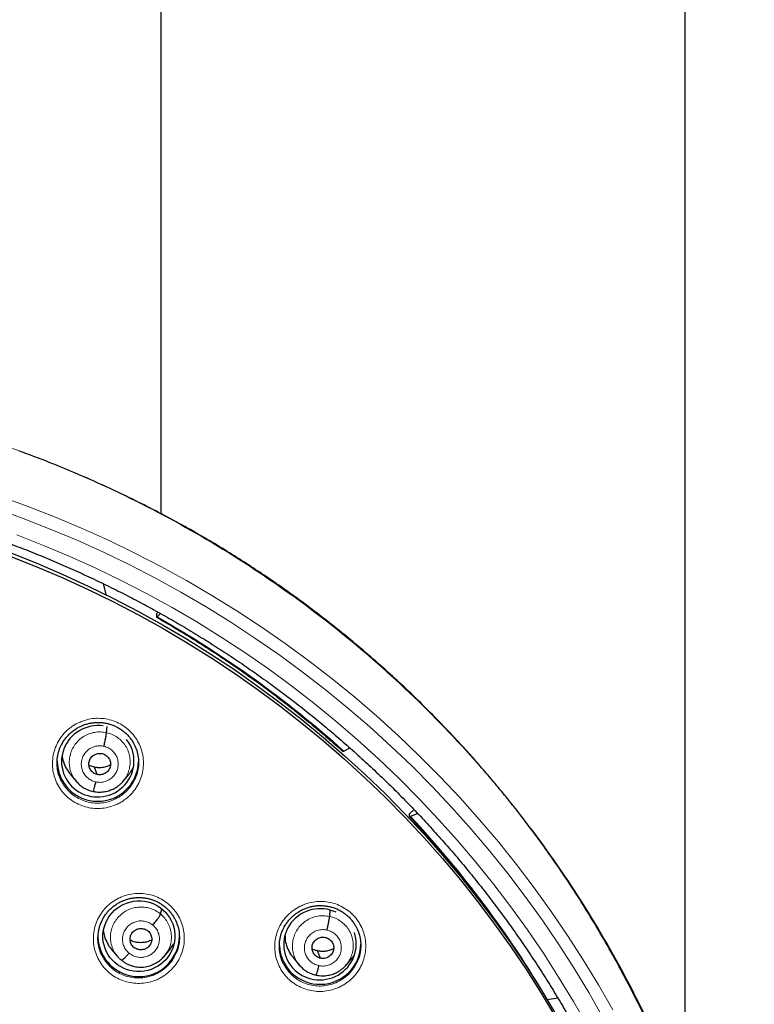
# Model space of a CAD drawing. Header units: millimetres. Extents: x 8 to 2427, y 12 to 2587.
# Tile 131 of 154: x 1112 to 1143, y 1866 to 1907. Entities that reach past the tile are written whole.
import ezdxf

# ---------------------------------------------------------------- set-up
doc = ezdxf.new("R2010")
doc.units = ezdxf.units.MM

msp = doc.modelspace()

# ---------------------------------------------------------------- linework, layer by layer
at = {"color": 7, "linetype": 'Continuous', "lineweight": 30}
for p, q in [((1117.824, 2422.2), (1117.824, 1886.21)), ((1139.724, 1861.229), (1139.724, 2422.2)), ((1115.416, 1883.285), (1115.528, 1882.827)), ((1117.638, 1881.999), (1117.697, 1882.1)), ((1117.673, 1881.895), (1117.81, 1882.036)), ((1117.638, 1881.999), (1117.641, 1881.886)), ((1115.56, 1877.055), (1115.582, 1877.308)), ((1125.475, 1876.283), (1125.719, 1876.423)), ((1115.171, 1875.306), (1115.054, 1875.613)), ((1114.045, 1875.319), (1114.29, 1875.026)), ((1116.257, 1875.043), (1116.249, 1875.034)), ((1116.253, 1875.03), (1116.497, 1875.324)), ((1128.4, 1873.842), (1128.207, 1873.668)), ((1128.211, 1873.553), (1128.207, 1873.668)), ((1128.553, 1873.681), (1128.259, 1873.55)), ((1117.813, 1869.481), (1117.869, 1869.683)), ((1124.879, 1869.377), (1124.903, 1869.645)), ((1117.977, 1867.725), (1118.223, 1868.022)), ((1118.221, 1868.023), (1118.368, 1868.233)), ((1115.767, 1868.001), (1116.012, 1867.708)), ((1123.363, 1867.643), (1123.608, 1867.349)), ((1124.491, 1867.629), (1124.373, 1867.937)), ((1125.574, 1867.357), (1125.818, 1867.653)), ((1125.577, 1867.37), (1125.57, 1867.361)), ((1134.406, 1865.969), (1133.975, 1865.892))]:
    msp.add_line(p, q, dxfattribs=at)
at = {"color": 252, "linetype": 'Continuous', "lineweight": 0, "flags": 128}
for points in [[(1111.09, 1886.944), (1112.244, 1886.526), (1113.387, 1886.079), (1114.517, 1885.602), (1115.634, 1885.096), (1116.737, 1884.562), (1117.826, 1884), (1118.899, 1883.41), (1119.957, 1882.793), (1120.997, 1882.148), (1122.02, 1881.477), (1123.024, 1880.78), (1124.01, 1880.058), (1124.976, 1879.31), (1125.922, 1878.538), (1126.847, 1877.742), (1127.75, 1876.922), (1128.631, 1876.08), (1129.49, 1875.215), (1130.325, 1874.328), (1131.136, 1873.42), (1131.923, 1872.492), (1132.684, 1871.543), (1133.42, 1870.576), (1134.13, 1869.589), (1134.814, 1868.585), (1135.47, 1867.564), (1136.099, 1866.526), (1136.7, 1865.473)], [(1136.292, 1865.162), (1135.697, 1866.205), (1135.074, 1867.233), (1134.424, 1868.244), (1133.748, 1869.238), (1133.045, 1870.214), (1132.316, 1871.172), (1131.562, 1872.111), (1130.783, 1873.031), (1129.98, 1873.929), (1129.153, 1874.807), (1128.303, 1875.664), (1127.431, 1876.498), (1126.536, 1877.31), (1125.621, 1878.098), (1124.684, 1878.863), (1123.728, 1879.603), (1122.752, 1880.318), (1121.757, 1881.008), (1120.744, 1881.673), (1119.714, 1882.311), (1118.667, 1882.922), (1117.605, 1883.506), (1116.527, 1884.063), (1115.434, 1884.592), (1114.328, 1885.092), (1113.209, 1885.564), (1112.078, 1886.007), (1110.935, 1886.421)], [(1111.812, 1885.318), (1112.925, 1884.882), (1114.027, 1884.418), (1115.115, 1883.925), (1116.19, 1883.405), (1117.251, 1882.857), (1118.297, 1882.282), (1119.327, 1881.68), (1120.341, 1881.052), (1121.337, 1880.399), (1122.316, 1879.72), (1123.276, 1879.016), (1124.218, 1878.287), (1125.139, 1877.535), (1126.04, 1876.759), (1126.921, 1875.96), (1127.779, 1875.139), (1128.616, 1874.297), (1129.429, 1873.433), (1130.219, 1872.548), (1130.986, 1871.643), (1131.728, 1870.719), (1132.445, 1869.777), (1133.137, 1868.816), (1133.803, 1867.837), (1134.442, 1866.842), (1135.055, 1865.831), (1135.641, 1864.805)]]:
    msp.add_lwpolyline(points, dxfattribs=at)
at = {"color": 7, "linetype": 'Continuous', "lineweight": 30, "flags": 128}
for points in [[(1111.556, 1884.565), (1112.648, 1884.132), (1113.729, 1883.671), (1114.796, 1883.182), (1115.851, 1882.666), (1116.891, 1882.123), (1117.916, 1881.553), (1118.926, 1880.958), (1119.919, 1880.337), (1120.896, 1879.69), (1121.855, 1879.018), (1122.796, 1878.322), (1123.718, 1877.602), (1124.62, 1876.859), (1125.503, 1876.093), (1126.364, 1875.304), (1127.205, 1874.494), (1128.023, 1873.662), (1128.819, 1872.809), (1129.592, 1871.936), (1130.341, 1871.044), (1131.066, 1870.133), (1131.767, 1869.203), (1132.443, 1868.256), (1133.093, 1867.292), (1133.717, 1866.311), (1134.315, 1865.314)], [(1111.556, 1884.422), (1112.648, 1883.989), (1113.729, 1883.527), (1114.796, 1883.039), (1115.851, 1882.523), (1116.891, 1881.98), (1117.916, 1881.41), (1118.926, 1880.815), (1119.919, 1880.193), (1120.896, 1879.547), (1121.855, 1878.875), (1122.796, 1878.179), (1123.718, 1877.459), (1124.62, 1876.716), (1125.503, 1875.95), (1126.364, 1875.161), (1127.205, 1874.351), (1128.023, 1873.519), (1128.819, 1872.666), (1129.592, 1871.793), (1130.341, 1870.901), (1131.066, 1869.99), (1131.767, 1869.06), (1132.443, 1868.113), (1133.093, 1867.148), (1133.717, 1866.168), (1134.315, 1865.171)], [(1117.641, 1881.886), (1117.641, 1881.881), (1117.643, 1881.877), (1117.646, 1881.876), (1117.649, 1881.876), (1117.654, 1881.878), (1117.659, 1881.882), (1117.666, 1881.888), (1117.673, 1881.895)], [(1125.475, 1876.283), (1125.465, 1876.278), (1125.456, 1876.274), (1125.448, 1876.271), (1125.442, 1876.271), (1125.437, 1876.271), (1125.434, 1876.273)], [(1128.211, 1873.553), (1128.211, 1873.548), (1128.214, 1873.544), (1128.218, 1873.542), (1128.223, 1873.541), (1128.23, 1873.541), (1128.238, 1873.543), (1128.248, 1873.546), (1128.259, 1873.55)]]:
    msp.add_lwpolyline(points, dxfattribs=at)
at = {"color": 252, "linetype": 'Continuous', "lineweight": 0}
for centre, radius, start, end in [((1095.736, 1843.169), 44.507, 48.0739, 60.4696), ((1096.251, 1843.694), 43.771, 30.4741, 43.0085), ((1095.245, 1842.664), 25.455, 359.5944, 180.1892)]:
    msp.add_arc(centre, radius, start, end, dxfattribs=at)
at = {"color": 7, "linetype": 'Continuous', "lineweight": 30}
for centre, radius, start, end in [((1115.193, 1875.889), 1.7, 180.8422, 358.0741), ((1116.899, 1868.566), 1.7, 181.4354, 359.1594), ((1124.474, 1868.243), 1.701, 183.0729, 359.1448)]:
    msp.add_arc(centre, radius, start, end, dxfattribs=at)
for centre, major_axis, ratio, start_param, end_param in [((1115.191, 1875.861), (1.481, 0.318), 0.983725, 1.209595, 3.959753), ((1115.191, 1875.861), (1.481, 0.318), 0.983725, 3.959753, 6.722847), ((1124.473, 1868.216), (1.492, 0.278), 0.979208, 0.929574, 3.673219), ((1124.473, 1868.216), (1.492, 0.278), 0.979208, 3.673219, 6.431285)]:
    msp.add_ellipse(centre, major_axis=major_axis, ratio=ratio, start_param=start_param, end_param=end_param, dxfattribs=at)
msp.add_ellipse((1116.909, 1868.552), major_axis=(1.487, 0.228), ratio=0.981752, dxfattribs=at)
at = {"color": 252, "linetype": 'Continuous', "lineweight": 0}
for points, knots in [([(1095.404, 1891.756), (1096.796, 1891.721), (1099.58, 1891.651), (1103.722, 1891.088), (1107.8, 1890.193), (1111.781, 1888.94), (1115.633, 1887.349), (1119.327, 1885.43), (1122.833, 1883.198), (1126.125, 1880.67), (1129.177, 1877.866), (1131.964, 1874.808), (1134.464, 1871.521), (1136.659, 1868.03), (1138.531, 1864.361), (1140.065, 1860.545), (1141.249, 1856.61), (1142.077, 1852.588), (1142.527, 1848.511), (1142.644, 1844.804), (1142.448, 1842.476), (1142.367, 1841.509)], [0, 0, 0, 0, 0.053449, 0.106897, 0.160346, 0.213794, 0.267243, 0.320692, 0.37414, 0.427589, 0.481038, 0.534486, 0.587935, 0.641383, 0.694832, 0.748281, 0.801729, 0.855178, 0.908626, 0.962075, 1, 1, 1, 1]), ([(1116.19, 1874.171), (1116.264, 1874.22), (1116.426, 1874.328), (1116.641, 1874.541), (1116.832, 1874.8), (1116.974, 1875.087), (1117.068, 1875.393), (1117.107, 1875.711), (1117.093, 1876.03), (1117.023, 1876.341), (1116.903, 1876.637), (1116.734, 1876.907), (1116.521, 1877.146), (1116.271, 1877.345), (1115.991, 1877.5), (1115.689, 1877.605), (1115.373, 1877.659), (1115.052, 1877.659), (1114.774, 1877.613), (1114.545, 1877.541), (1114.325, 1877.447), (1114.083, 1877.302), (1113.838, 1877.093), (1113.633, 1876.846), (1113.471, 1876.569), (1113.359, 1876.268), (1113.299, 1875.954), (1113.294, 1875.634), (1113.342, 1875.319), (1113.444, 1875.016), (1113.595, 1874.735), (1113.792, 1874.484), (1114.028, 1874.269), (1114.298, 1874.098), (1114.593, 1873.973), (1114.905, 1873.9), (1115.226, 1873.879), (1115.545, 1873.913), (1115.812, 1873.987), (1116.027, 1874.077), (1116.136, 1874.139), (1116.19, 1874.171)], [0, 0, 0, 0, 0.022154, 0.049035, 0.075916, 0.102827, 0.129738, 0.156651, 0.183564, 0.210449, 0.237334, 0.264173, 0.291012, 0.317809, 0.344606, 0.371381, 0.398156, 0.424941, 0.451726, 0.468412, 0.485099, 0.512, 0.538901, 0.565801, 0.592701, 0.619616, 0.646531, 0.673438, 0.700345, 0.727217, 0.754088, 0.780913, 0.807738, 0.834525, 0.861312, 0.888086, 0.914861, 0.941655, 0.968449, 0.984224, 1, 1, 1, 1]), ([(1114.299, 1875.022), (1114.262, 1875.066), (1114.172, 1875.173), (1114.076, 1875.376), (1114.01, 1875.614), (1113.995, 1875.862), (1114.028, 1876.108), (1114.107, 1876.343), (1114.231, 1876.56), (1114.395, 1876.747), (1114.594, 1876.9), (1114.819, 1877.011), (1115.061, 1877.076), (1115.313, 1877.098), (1115.477, 1877.069), (1115.56, 1877.055)], [0, 0, 0, 0, 0.0548722, 0.1336489, 0.2123586, 0.2910256, 0.3697971, 0.4485703, 0.5272409, 0.6059519, 0.6847288, 0.763516, 0.8423306, 0.9211108, 1, 1, 1, 1]), ([(1115.56, 1877.055), (1115.64, 1877.033), (1115.801, 1876.988), (1116.017, 1876.861), (1116.206, 1876.699), (1116.36, 1876.503), (1116.471, 1876.281), (1116.536, 1876.042), (1116.551, 1875.795), (1116.518, 1875.549), (1116.437, 1875.315), (1116.348, 1875.143), (1116.275, 1875.062), (1116.257, 1875.043)], [0, 0, 0, 0, 0.097085, 0.194038, 0.291033, 0.387993, 0.484941, 0.581806, 0.678618, 0.775559, 0.872503, 0.96932, 1, 1, 1, 1]), ([(1115.099, 1875), (1115.035, 1875.019), (1114.906, 1875.059), (1114.741, 1875.178), (1114.611, 1875.332), (1114.526, 1875.516), (1114.493, 1875.714), (1114.512, 1875.915), (1114.584, 1876.103), (1114.702, 1876.268), (1114.859, 1876.397), (1115.045, 1876.48), (1115.246, 1876.517), (1115.38, 1876.497), (1115.447, 1876.488)], [0, 0, 0, 0, 0.083336, 0.16667, 0.250004, 0.333339, 0.41667, 0.500002, 0.583336, 0.666665, 0.750002, 0.833337, 0.916667, 1, 1, 1, 1]), ([(1115.447, 1876.488), (1115.511, 1876.468), (1115.64, 1876.429), (1115.806, 1876.309), (1115.935, 1876.155), (1116.02, 1875.972), (1116.053, 1875.773), (1116.034, 1875.573), (1115.962, 1875.384), (1115.844, 1875.22), (1115.687, 1875.091), (1115.502, 1875.007), (1115.3, 1874.97), (1115.166, 1874.99), (1115.099, 1875)], [0, 0, 0, 0, 0.083335, 0.16667, 0.250005, 0.333341, 0.416668, 0.500001, 0.583332, 0.666663, 0.749997, 0.833331, 0.916664, 1, 1, 1, 1]), ([(1116.08, 1874.367), (1115.981, 1874.313), (1115.797, 1874.214), (1115.502, 1874.136), (1115.217, 1874.105), (1114.93, 1874.124), (1114.651, 1874.189), (1114.387, 1874.301), (1114.146, 1874.454), (1113.936, 1874.647), (1113.774, 1874.845), (1113.702, 1874.988), (1113.673, 1875.046)], [0, 0, 0, 0, 0.119306, 0.220743, 0.322179, 0.423514, 0.524848, 0.62623, 0.727613, 0.829142, 0.930671, 1, 1, 1, 1]), ([(1116.722, 1875.086), (1116.698, 1875.035), (1116.634, 1874.897), (1116.482, 1874.7), (1116.291, 1874.508), (1116.145, 1874.41), (1116.08, 1874.367)], [0, 0, 0, 0, 0.173806, 0.466357, 0.758908, 1, 1, 1, 1]), ([(1117.906, 1866.868), (1117.978, 1866.917), (1118.139, 1867.026), (1118.353, 1867.239), (1118.543, 1867.497), (1118.684, 1867.785), (1118.777, 1868.091), (1118.814, 1868.407), (1118.799, 1868.726), (1118.728, 1869.036), (1118.607, 1869.33), (1118.437, 1869.599), (1118.224, 1869.836), (1117.973, 1870.034), (1117.693, 1870.187), (1117.39, 1870.291), (1117.074, 1870.344), (1116.752, 1870.342), (1116.475, 1870.295), (1116.246, 1870.223), (1116.025, 1870.128), (1115.784, 1869.982), (1115.54, 1869.773), (1115.336, 1869.525), (1115.175, 1869.248), (1115.065, 1868.948), (1115.006, 1868.634), (1115.002, 1868.315), (1115.051, 1868.001), (1115.154, 1867.7), (1115.306, 1867.42), (1115.504, 1867.17), (1115.741, 1866.957), (1116.011, 1866.787), (1116.306, 1866.663), (1116.619, 1866.592), (1116.939, 1866.572), (1117.259, 1866.607), (1117.527, 1866.682), (1117.742, 1866.773), (1117.851, 1866.836), (1117.906, 1866.868)], [0, 0, 0, 0, 0.021956, 0.048841, 0.075727, 0.102626, 0.129525, 0.156413, 0.183302, 0.210162, 0.237021, 0.263845, 0.290669, 0.317467, 0.344266, 0.371058, 0.397851, 0.424662, 0.451472, 0.468201, 0.484929, 0.511824, 0.538719, 0.565613, 0.592508, 0.619406, 0.646304, 0.673185, 0.700066, 0.726915, 0.753763, 0.780578, 0.807392, 0.834186, 0.86098, 0.887776, 0.914572, 0.941392, 0.968211, 0.984106, 1, 1, 1, 1]), ([(1116.005, 1867.718), (1116.003, 1867.72), (1115.944, 1867.779), (1115.861, 1867.927), (1115.764, 1868.154), (1115.718, 1868.398), (1115.721, 1868.646), (1115.773, 1868.888), (1115.873, 1869.116), (1116.016, 1869.32), (1116.194, 1869.495), (1116.403, 1869.633), (1116.636, 1869.727), (1116.883, 1869.774), (1117.134, 1869.772), (1117.379, 1869.722), (1117.613, 1869.629), (1117.746, 1869.53), (1117.813, 1869.481)], [0, 0, 0, 0, 0.001378, 0.067964, 0.134579, 0.20117, 0.267753, 0.334279, 0.400771, 0.46735, 0.533929, 0.60042, 0.666947, 0.73353, 0.800121, 0.866736, 0.933322, 1, 1, 1, 1]), ([(1125.472, 1866.527), (1125.545, 1866.576), (1125.708, 1866.685), (1125.925, 1866.898), (1126.116, 1867.156), (1126.259, 1867.443), (1126.352, 1867.749), (1126.392, 1868.066), (1126.378, 1868.384), (1126.309, 1868.695), (1126.189, 1868.989), (1126.021, 1869.258), (1125.809, 1869.496), (1125.559, 1869.694), (1125.28, 1869.848), (1124.978, 1869.953), (1124.662, 1870.007), (1124.341, 1870.006), (1124.063, 1869.96), (1123.833, 1869.889), (1123.612, 1869.794), (1123.37, 1869.649), (1123.125, 1869.44), (1122.919, 1869.193), (1122.757, 1868.916), (1122.645, 1868.616), (1122.584, 1868.303), (1122.579, 1867.984), (1122.626, 1867.669), (1122.728, 1867.368), (1122.878, 1867.088), (1123.075, 1866.838), (1123.31, 1866.624), (1123.58, 1866.453), (1123.874, 1866.329), (1124.186, 1866.257), (1124.506, 1866.236), (1124.826, 1866.269), (1125.094, 1866.343), (1125.308, 1866.433), (1125.417, 1866.496), (1125.472, 1866.527)], [0, 0, 0, 0, 0.022265, 0.049175, 0.076085, 0.102999, 0.129913, 0.1568, 0.183688, 0.210531, 0.237374, 0.264173, 0.290972, 0.317748, 0.344524, 0.371307, 0.39809, 0.424907, 0.451724, 0.468473, 0.485222, 0.512136, 0.53905, 0.565964, 0.592878, 0.619787, 0.646695, 0.67357, 0.700445, 0.727273, 0.754101, 0.78089, 0.807679, 0.834454, 0.861228, 0.88802, 0.914811, 0.941642, 0.968474, 0.984237, 1, 1, 1, 1]), ([(1117.813, 1869.481), (1117.874, 1869.425), (1117.996, 1869.313), (1118.131, 1869.103), (1118.225, 1868.874), (1118.271, 1868.63), (1118.268, 1868.382), (1118.216, 1868.14), (1118.123, 1867.921), (1118.03, 1867.798), (1117.987, 1867.741)], [0, 0, 0, 0, 0.127386, 0.254597, 0.381863, 0.509084, 0.636289, 0.763387, 0.890417, 1, 1, 1, 1]), ([(1123.618, 1867.346), (1123.581, 1867.39), (1123.491, 1867.496), (1123.395, 1867.698), (1123.329, 1867.936), (1123.315, 1868.183), (1123.348, 1868.428), (1123.427, 1868.664), (1123.55, 1868.88), (1123.715, 1869.068), (1123.914, 1869.22), (1124.139, 1869.331), (1124.381, 1869.396), (1124.632, 1869.419), (1124.797, 1869.391), (1124.879, 1869.377)], [0, 0, 0, 0, 0.054198, 0.133031, 0.211796, 0.290518, 0.369345, 0.448176, 0.526903, 0.605671, 0.684504, 0.763348, 0.842218, 0.921055, 1, 1, 1, 1]), ([(1124.879, 1869.377), (1124.96, 1869.355), (1125.12, 1869.31), (1125.337, 1869.184), (1125.526, 1869.023), (1125.68, 1868.827), (1125.791, 1868.606), (1125.856, 1868.367), (1125.871, 1868.12), (1125.838, 1867.874), (1125.757, 1867.641), (1125.668, 1867.469), (1125.595, 1867.389), (1125.577, 1867.37)], [0, 0, 0, 0, 0.097131, 0.194133, 0.291176, 0.388183, 0.485179, 0.58209, 0.678948, 0.775936, 0.872928, 0.969794, 1, 1, 1, 1]), ([(1116.498, 1867.843), (1116.45, 1867.889), (1116.353, 1867.982), (1116.261, 1868.163), (1116.217, 1868.358), (1116.226, 1868.56), (1116.287, 1868.752), (1116.397, 1868.922), (1116.547, 1869.059), (1116.727, 1869.152), (1116.926, 1869.197), (1117.13, 1869.189), (1117.326, 1869.131), (1117.436, 1869.054), (1117.491, 1869.015)], [0, 0, 0, 0, 0.083336, 0.16667, 0.250005, 0.333339, 0.416673, 0.500003, 0.583336, 0.666668, 0.750003, 0.833337, 0.916667, 1, 1, 1, 1]), ([(1117.491, 1869.015), (1117.539, 1868.969), (1117.636, 1868.876), (1117.728, 1868.696), (1117.773, 1868.5), (1117.763, 1868.299), (1117.702, 1868.107), (1117.593, 1867.937), (1117.442, 1867.8), (1117.262, 1867.706), (1117.063, 1867.662), (1116.86, 1867.67), (1116.663, 1867.727), (1116.553, 1867.804), (1116.498, 1867.843)], [0, 0, 0, 0, 0.083333, 0.166663, 0.249997, 0.333332, 0.416664, 0.499997, 0.583327, 0.666661, 0.749995, 0.83333, 0.916664, 1, 1, 1, 1]), ([(1124.419, 1867.324), (1124.355, 1867.343), (1124.226, 1867.382), (1124.06, 1867.501), (1123.93, 1867.655), (1123.846, 1867.838), (1123.812, 1868.036), (1123.832, 1868.236), (1123.904, 1868.425), (1124.022, 1868.589), (1124.179, 1868.718), (1124.364, 1868.802), (1124.566, 1868.839), (1124.7, 1868.819), (1124.766, 1868.81)], [0, 0, 0, 0, 0.083336, 0.16667, 0.250004, 0.333338, 0.41667, 0.500002, 0.583331, 0.666665, 0.750001, 0.833337, 0.916667, 1, 1, 1, 1]), ([(1124.766, 1868.81), (1124.831, 1868.79), (1124.96, 1868.751), (1125.125, 1868.633), (1125.255, 1868.479), (1125.339, 1868.296), (1125.373, 1868.098), (1125.353, 1867.898), (1125.282, 1867.709), (1125.164, 1867.545), (1125.006, 1867.416), (1124.821, 1867.332), (1124.619, 1867.295), (1124.486, 1867.314), (1124.419, 1867.324)], [0, 0, 0, 0, 0.083336, 0.16667, 0.250004, 0.333338, 0.41667, 0.500002, 0.583331, 0.666665, 0.750001, 0.833337, 0.916667, 1, 1, 1, 1]), ([(1117.794, 1867.066), (1117.694, 1867.012), (1117.51, 1866.912), (1117.215, 1866.832), (1116.929, 1866.8), (1116.642, 1866.818), (1116.363, 1866.882), (1116.099, 1866.992), (1115.857, 1867.144), (1115.646, 1867.335), (1115.482, 1867.535), (1115.409, 1867.679), (1115.379, 1867.739)], [0, 0, 0, 0, 0.119719, 0.220854, 0.321987, 0.422998, 0.524009, 0.625016, 0.726023, 0.827106, 0.928189, 1, 1, 1, 1]), ([(1118.43, 1867.783), (1118.407, 1867.733), (1118.344, 1867.596), (1118.193, 1867.399), (1118.003, 1867.207), (1117.858, 1867.11), (1117.794, 1867.066)], [0, 0, 0, 0, 0.171929, 0.465922, 0.759915, 1, 1, 1, 1]), ([(1125.358, 1866.726), (1125.259, 1866.672), (1125.076, 1866.574), (1124.781, 1866.495), (1124.495, 1866.464), (1124.208, 1866.482), (1123.929, 1866.547), (1123.666, 1866.658), (1123.425, 1866.81), (1123.216, 1867.003), (1123.054, 1867.2), (1122.984, 1867.341), (1122.955, 1867.399)], [0, 0, 0, 0, 0.119295, 0.220957, 0.322618, 0.424083, 0.525547, 0.626951, 0.728354, 0.829807, 0.931259, 1, 1, 1, 1]), ([(1126.005, 1867.449), (1125.98, 1867.396), (1125.916, 1867.257), (1125.762, 1867.059), (1125.57, 1866.867), (1125.425, 1866.77), (1125.358, 1866.726)], [0, 0, 0, 0, 0.176389, 0.467686, 0.758983, 1, 1, 1, 1])]:
    msp.add_open_spline(points, degree=3, knots=knots, dxfattribs=at)
at = {"color": 7, "linetype": 'Continuous', "lineweight": 30}
for points, knots in [([(1142.372, 1841.331), (1142.386, 1841.498), (1142.418, 1841.853), (1142.458, 1842.416), (1142.495, 1843.04), (1142.526, 1843.725), (1142.548, 1844.471), (1142.558, 1845.26), (1142.555, 1846.091), (1142.536, 1846.961), (1142.498, 1847.879), (1142.44, 1848.827), (1142.339, 1850.037), (1142.174, 1851.491), (1141.914, 1853.181), (1141.59, 1854.852), (1141.204, 1856.504), (1140.775, 1858.075), (1140.311, 1859.564), (1139.822, 1860.975), (1139.29, 1862.363), (1138.758, 1863.631), (1138.238, 1864.779), (1137.743, 1865.804), (1137.235, 1866.795), (1136.688, 1867.805), (1136.101, 1868.827), (1135.473, 1869.856), (1134.844, 1870.832), (1134.216, 1871.756), (1133.591, 1872.63), (1133.001, 1873.417), (1132.448, 1874.124), (1131.934, 1874.757), (1131.429, 1875.357), (1130.929, 1875.931), (1130.367, 1876.556), (1129.72, 1877.248), (1128.97, 1878.015), (1128.196, 1878.77), (1127.4, 1879.511), (1126.587, 1880.234), (1125.724, 1880.964), (1124.811, 1881.699), (1123.846, 1882.435), (1122.951, 1883.081), (1122.13, 1883.645), (1121.385, 1884.136), (1120.586, 1884.641), (1119.729, 1885.156), (1118.815, 1885.679), (1117.86, 1886.196), (1116.867, 1886.704), (1115.836, 1887.201), (1114.748, 1887.694), (1113.602, 1888.177), (1112.657, 1888.552), (1112.091, 1888.755), (1111.931, 1888.813)], [0, 0, 0, 0, 0.008247, 0.017505, 0.027777, 0.039065, 0.051369, 0.064692, 0.07819, 0.092597, 0.107916, 0.1239, 0.139888, 0.16835, 0.196699, 0.224932, 0.253048, 0.28104, 0.305871, 0.330594, 0.355204, 0.379695, 0.39885, 0.417774, 0.436187, 0.454081, 0.474707, 0.494598, 0.513758, 0.532188, 0.549893, 0.566876, 0.58083, 0.59426, 0.607168, 0.619559, 0.631837, 0.648647, 0.666298, 0.684788, 0.702009, 0.719904, 0.738477, 0.757731, 0.777672, 0.798308, 0.812087, 0.826726, 0.84223, 0.858606, 0.875864, 0.89401, 0.911937, 0.930662, 0.950189, 0.970523, 0.991666, 1, 1, 1, 1]), ([(1095.404, 1887.864), (1095.551, 1887.863), (1095.98, 1887.862), (1096.69, 1887.848), (1097.533, 1887.817), (1098.376, 1887.771), (1099.218, 1887.708), (1100.058, 1887.631), (1100.897, 1887.538), (1101.734, 1887.43), (1102.568, 1887.306), (1103.401, 1887.168), (1104.23, 1887.014), (1105.056, 1886.844), (1105.879, 1886.66), (1106.698, 1886.461), (1107.514, 1886.247), (1108.325, 1886.018), (1109.132, 1885.774), (1109.934, 1885.515), (1110.73, 1885.242), (1111.522, 1884.954), (1112.308, 1884.652), (1113.088, 1884.335), (1113.862, 1884.004), (1114.629, 1883.659), (1115.39, 1883.3), (1116.144, 1882.928), (1116.89, 1882.541), (1117.629, 1882.141), (1118.361, 1881.727), (1119.084, 1881.301), (1119.799, 1880.861), (1120.506, 1880.407), (1121.204, 1879.942), (1121.893, 1879.463), (1122.572, 1878.972), (1123.243, 1878.468), (1123.903, 1877.953), (1124.554, 1877.425), (1125.194, 1876.885), (1125.825, 1876.334), (1126.444, 1875.772), (1127.053, 1875.198), (1127.651, 1874.613), (1128.237, 1874.017), (1128.813, 1873.411), (1129.376, 1872.794), (1129.928, 1872.167), (1130.467, 1871.53), (1130.995, 1870.883), (1131.51, 1870.227), (1132.013, 1869.561), (1132.502, 1868.887), (1132.979, 1868.203), (1133.443, 1867.511), (1133.894, 1866.81), (1134.331, 1866.102), (1134.755, 1865.385), (1135.165, 1864.661), (1135.561, 1863.929), (1135.943, 1863.191), (1136.311, 1862.445), (1136.665, 1861.693), (1137.004, 1860.935), (1137.329, 1860.17), (1137.64, 1859.4), (1137.935, 1858.624), (1138.216, 1857.842), (1138.482, 1857.056), (1138.733, 1856.265), (1138.969, 1855.47), (1139.19, 1854.67), (1139.396, 1853.867), (1139.586, 1853.059), (1139.76, 1852.249), (1139.908, 1851.504), (1139.99, 1851.028), (1140.025, 1850.824)], [0, 0, 0, 0, 0.006955, 0.020238, 0.033522, 0.046806, 0.060089, 0.073373, 0.086656, 0.09994, 0.113224, 0.126507, 0.139791, 0.153075, 0.166359, 0.179642, 0.192926, 0.20621, 0.219494, 0.232778, 0.246062, 0.259346, 0.27263, 0.285914, 0.299198, 0.312482, 0.325766, 0.33905, 0.352335, 0.365619, 0.378904, 0.392188, 0.405473, 0.418757, 0.432042, 0.445327, 0.458611, 0.471896, 0.485181, 0.498466, 0.511751, 0.525036, 0.538322, 0.551607, 0.564892, 0.578178, 0.591463, 0.604749, 0.618035, 0.63132, 0.644606, 0.657892, 0.671178, 0.684464, 0.69775, 0.711037, 0.724323, 0.737609, 0.750896, 0.764182, 0.777469, 0.790756, 0.804042, 0.817329, 0.830616, 0.843903, 0.85719, 0.870477, 0.883764, 0.897051, 0.910338, 0.923626, 0.936913, 0.9502, 0.963488, 0.976775, 0.990063, 1, 1, 1, 1]), ([(1117.644, 1881.876), (1117.77, 1881.804), (1118.138, 1881.595), (1118.74, 1881.237), (1119.448, 1880.8), (1120.148, 1880.35), (1120.839, 1879.886), (1121.521, 1879.41), (1122.194, 1878.922), (1122.857, 1878.421), (1123.51, 1877.908), (1124.154, 1877.383), (1124.796, 1876.839), (1125.219, 1876.464), (1125.434, 1876.273)], [0, 0, 0, 0, 0.0452605, 0.131725, 0.2181906, 0.3046567, 0.3911232, 0.4775901, 0.5640575, 0.6505253, 0.7369936, 0.8234624, 0.9099317, 1, 1, 1, 1]), ([(1113.677, 1876.548), (1113.692, 1876.578), (1113.731, 1876.656), (1113.81, 1876.773), (1113.911, 1876.9), (1114.025, 1877.018), (1114.15, 1877.125), (1114.284, 1877.22), (1114.427, 1877.301), (1114.576, 1877.368), (1114.73, 1877.42), (1114.888, 1877.457), (1115.05, 1877.479), (1115.214, 1877.485), (1115.378, 1877.477), (1115.541, 1877.453), (1115.7, 1877.413), (1115.854, 1877.359), (1116, 1877.29), (1116.138, 1877.208), (1116.268, 1877.113), (1116.39, 1877.005), (1116.501, 1876.886), (1116.6, 1876.756), (1116.67, 1876.648), (1116.702, 1876.581), (1116.711, 1876.563)], [0, 0, 0, 0, 0.026859, 0.069872, 0.113282, 0.15699, 0.200876, 0.244781, 0.28854, 0.332048, 0.375177, 0.418084, 0.461363, 0.504975, 0.548792, 0.592655, 0.636388, 0.679888, 0.723025, 0.765754, 0.808818, 0.852346, 0.896188, 0.940156, 0.983985, 1, 1, 1, 1]), ([(1115.447, 1876.488), (1115.461, 1876.548), (1115.488, 1876.669), (1115.523, 1876.839), (1115.55, 1876.981), (1115.556, 1877.03), (1115.56, 1877.055)], [0, 0, 0, 0, 0.248188, 0.499361, 0.750598, 1, 1, 1, 1]), ([(1113.673, 1875.046), (1113.659, 1875.072), (1113.597, 1875.181), (1113.534, 1875.394), (1113.489, 1875.675), (1113.493, 1875.962), (1113.55, 1876.242), (1113.613, 1876.441), (1113.67, 1876.536), (1113.678, 1876.549)], [0, 0, 0, 0, 0.058015, 0.240213, 0.422676, 0.605141, 0.787681, 0.970222, 1, 1, 1, 1]), ([(1116.712, 1876.566), (1116.75, 1876.481), (1116.827, 1876.31), (1116.886, 1876.032), (1116.9, 1875.746), (1116.863, 1875.463), (1116.802, 1875.24), (1116.74, 1875.121), (1116.722, 1875.086)], [0, 0, 0, 0, 0.181355, 0.366962, 0.552787, 0.738614, 0.924446, 1, 1, 1, 1]), ([(1113.704, 1876.075), (1113.704, 1876.069), (1113.71, 1875.96), (1113.782, 1875.757), (1113.895, 1875.507), (1114.006, 1875.375), (1114.05, 1875.323)], [0, 0, 0, 0, 0.022304, 0.389351, 0.75671, 1, 1, 1, 1]), ([(1115.171, 1875.306), (1115.142, 1875.314), (1115.085, 1875.33), (1114.983, 1875.391), (1114.901, 1875.479), (1114.847, 1875.583), (1114.823, 1875.668), (1114.817, 1875.756), (1114.829, 1875.843), (1114.857, 1875.927), (1114.901, 1876.004), (1114.961, 1876.07), (1115.055, 1876.141), (1115.169, 1876.185), (1115.287, 1876.196), (1115.346, 1876.187), (1115.375, 1876.182)], [0, 0, 0, 0, 0.0626831, 0.1252262, 0.250207, 0.3128424, 0.3752021, 0.4375282, 0.4999898, 0.5624541, 0.6247867, 0.6871517, 0.7497894, 0.8747708, 0.9373148, 1, 1, 1, 1]), ([(1115.375, 1876.182), (1115.404, 1876.174), (1115.461, 1876.157), (1115.563, 1876.096), (1115.645, 1876.009), (1115.699, 1875.904), (1115.723, 1875.819), (1115.729, 1875.731), (1115.717, 1875.644), (1115.689, 1875.56), (1115.645, 1875.484), (1115.585, 1875.418), (1115.491, 1875.346), (1115.378, 1875.303), (1115.259, 1875.291), (1115.2, 1875.301), (1115.171, 1875.306)], [0, 0, 0, 0, 0.062683, 0.125227, 0.250208, 0.312844, 0.375203, 0.437529, 0.499991, 0.562456, 0.624789, 0.687154, 0.749791, 0.874771, 0.937315, 1, 1, 1, 1]), ([(1115.054, 1875.613), (1114.991, 1875.628), (1114.91, 1875.648), (1114.84, 1875.692), (1114.824, 1875.702)], [0, 0, 0, 0, 0.769837, 1, 1, 1, 1]), ([(1115.724, 1875.712), (1115.688, 1875.693), (1115.597, 1875.644), (1115.434, 1875.602), (1115.243, 1875.581), (1115.117, 1875.602), (1115.054, 1875.613)], [0, 0, 0, 0, 0.1728017, 0.448853, 0.7241155, 1, 1, 1, 1]), ([(1116.492, 1875.329), (1116.518, 1875.356), (1116.592, 1875.435), (1116.64, 1875.533), (1116.671, 1875.596)], [0, 0, 0, 0, 0.3521758, 1, 1, 1, 1]), ([(1114.281, 1875.036), (1114.329, 1874.983), (1114.425, 1874.877), (1114.598, 1874.753), (1114.787, 1874.655), (1114.924, 1874.621), (1114.992, 1874.605)], [0, 0, 0, 0, 0.251826, 0.50242, 0.751582, 1, 1, 1, 1]), ([(1114.992, 1874.605), (1115.036, 1874.596), (1115.122, 1874.579), (1115.29, 1874.569), (1115.484, 1874.585), (1115.691, 1874.64), (1115.865, 1874.715), (1116.006, 1874.801), (1116.116, 1874.887), (1116.199, 1874.967), (1116.244, 1875.019), (1116.263, 1875.041)], [0, 0, 0, 0, 0.095646, 0.186534, 0.354753, 0.505639, 0.639157, 0.755258, 0.854011, 0.935531, 1, 1, 1, 1]), ([(1115.099, 1875), (1115.093, 1874.971), (1115.079, 1874.913), (1115.053, 1874.808), (1115.024, 1874.698), (1115.002, 1874.627), (1114.995, 1874.611), (1114.992, 1874.606)], [0, 0, 0, 0, 0.148113, 0.29464, 0.585658, 0.876127, 1, 1, 1, 1]), ([(1128.214, 1873.545), (1128.312, 1873.439), (1128.598, 1873.13), (1129.062, 1872.611), (1129.604, 1871.985), (1130.133, 1871.348), (1130.649, 1870.702), (1131.153, 1870.047), (1131.644, 1869.381), (1131.985, 1868.907), (1132.159, 1868.652), (1132.178, 1868.624)], [0, 0, 0, 0, 0.068464, 0.199274, 0.330087, 0.460901, 0.591715, 0.72253, 0.853345, 0.984162, 1, 1, 1, 1]), ([(1115.382, 1869.234), (1115.397, 1869.263), (1115.435, 1869.339), (1115.513, 1869.456), (1115.614, 1869.583), (1115.727, 1869.701), (1115.852, 1869.808), (1115.986, 1869.903), (1116.129, 1869.985), (1116.278, 1870.053), (1116.432, 1870.105), (1116.59, 1870.142), (1116.751, 1870.165), (1116.915, 1870.172), (1117.079, 1870.164), (1117.242, 1870.141), (1117.401, 1870.102), (1117.555, 1870.048), (1117.702, 1869.98), (1117.841, 1869.899), (1117.971, 1869.805), (1118.093, 1869.698), (1118.204, 1869.579), (1118.304, 1869.449), (1118.375, 1869.34), (1118.408, 1869.272), (1118.418, 1869.253)], [0, 0, 0, 0, 0.0261266, 0.0690887, 0.1124492, 0.1561085, 0.1999492, 0.2438142, 0.2875369, 0.331011, 0.3741094, 0.4169924, 0.4602506, 0.50384, 0.5476343, 0.5914763, 0.6351918, 0.6786787, 0.7218053, 0.7645222, 0.8075732, 0.8510831, 0.8949018, 0.9388416, 0.9826372, 1, 1, 1, 1]), ([(1122.958, 1868.895), (1122.974, 1868.926), (1123.014, 1869.005), (1123.094, 1869.124), (1123.195, 1869.251), (1123.309, 1869.368), (1123.434, 1869.475), (1123.569, 1869.57), (1123.712, 1869.651), (1123.862, 1869.718), (1124.016, 1869.77), (1124.174, 1869.807), (1124.335, 1869.829), (1124.499, 1869.836), (1124.664, 1869.827), (1124.826, 1869.803), (1124.986, 1869.764), (1125.139, 1869.71), (1125.285, 1869.642), (1125.423, 1869.56), (1125.553, 1869.465), (1125.674, 1869.358), (1125.786, 1869.239), (1125.884, 1869.109), (1125.954, 1869.001), (1125.986, 1868.935), (1125.995, 1868.917)], [0, 0, 0, 0, 0.028086, 0.071014, 0.11434, 0.157966, 0.201776, 0.245616, 0.289321, 0.332783, 0.375876, 0.41875, 0.461996, 0.505571, 0.54935, 0.593173, 0.636868, 0.680334, 0.723438, 0.766123, 0.809141, 0.852617, 0.8964, 0.940301, 0.984054, 1, 1, 1, 1]), ([(1117.491, 1869.015), (1117.53, 1869.063), (1117.609, 1869.159), (1117.71, 1869.297), (1117.786, 1869.415), (1117.804, 1869.459), (1117.813, 1869.481)], [0, 0, 0, 0, 0.248394, 0.499442, 0.750529, 1, 1, 1, 1]), ([(1118.418, 1869.256), (1118.456, 1869.173), (1118.533, 1869.005), (1118.592, 1868.729), (1118.607, 1868.444), (1118.571, 1868.162), (1118.511, 1867.938), (1118.448, 1867.819), (1118.43, 1867.783)], [0, 0, 0, 0, 0.178239, 0.364149, 0.550281, 0.736414, 0.922632, 1, 1, 1, 1]), ([(1124.766, 1868.81), (1124.78, 1868.87), (1124.808, 1868.99), (1124.843, 1869.161), (1124.87, 1869.302), (1124.876, 1869.352), (1124.879, 1869.377)], [0, 0, 0, 0, 0.248183, 0.499351, 0.75057, 1, 1, 1, 1]), ([(1115.379, 1867.739), (1115.365, 1867.763), (1115.305, 1867.87), (1115.242, 1868.079), (1115.196, 1868.359), (1115.199, 1868.645), (1115.255, 1868.925), (1115.318, 1869.124), (1115.375, 1869.22), (1115.384, 1869.235)], [0, 0, 0, 0, 0.053073, 0.235759, 0.418685, 0.601612, 0.784673, 0.967735, 1, 1, 1, 1]), ([(1116.702, 1868.084), (1116.681, 1868.104), (1116.637, 1868.144), (1116.575, 1868.244), (1116.542, 1868.359), (1116.542, 1868.477), (1116.56, 1868.563), (1116.595, 1868.644), (1116.645, 1868.717), (1116.709, 1868.779), (1116.783, 1868.828), (1116.867, 1868.86), (1116.983, 1868.881), (1117.104, 1868.87), (1117.215, 1868.827), (1117.263, 1868.792), (1117.287, 1868.774)], [0, 0, 0, 0, 0.062684, 0.125227, 0.250206, 0.312843, 0.375206, 0.437536, 0.5, 0.562463, 0.624793, 0.687156, 0.749793, 0.874773, 0.937316, 1, 1, 1, 1]), ([(1122.955, 1867.399), (1122.94, 1867.425), (1122.879, 1867.534), (1122.815, 1867.747), (1122.771, 1868.027), (1122.775, 1868.313), (1122.833, 1868.592), (1122.896, 1868.789), (1122.952, 1868.884), (1122.96, 1868.896)], [0, 0, 0, 0, 0.05895, 0.241207, 0.423802, 0.606398, 0.789249, 0.972102, 1, 1, 1, 1]), ([(1125.996, 1868.92), (1126.033, 1868.836), (1126.11, 1868.666), (1126.168, 1868.389), (1126.182, 1868.104), (1126.144, 1867.821), (1126.084, 1867.6), (1126.022, 1867.482), (1126.005, 1867.449)], [0, 0, 0, 0, 0.181383, 0.367341, 0.553632, 0.739925, 0.926424, 1, 1, 1, 1]), ([(1115.429, 1868.766), (1115.439, 1868.697), (1115.465, 1868.526), (1115.579, 1868.274), (1115.685, 1868.085), (1115.764, 1868.008), (1115.769, 1868.002)], [0, 0, 0, 0, 0.2462372, 0.6100422, 0.9736886, 1, 1, 1, 1]), ([(1117.287, 1868.774), (1117.308, 1868.754), (1117.352, 1868.714), (1117.414, 1868.614), (1117.447, 1868.499), (1117.447, 1868.382), (1117.43, 1868.295), (1117.394, 1868.214), (1117.344, 1868.142), (1117.28, 1868.08), (1117.206, 1868.031), (1117.123, 1867.999), (1117.006, 1867.977), (1116.885, 1867.989), (1116.774, 1868.032), (1116.726, 1868.067), (1116.702, 1868.084)], [0, 0, 0, 0, 0.062684, 0.125227, 0.2502075, 0.3128444, 0.3752075, 0.4375374, 0.5000007, 0.562464, 0.624794, 0.6871571, 0.7497938, 0.8747734, 0.9373159, 1, 1, 1, 1]), ([(1123.013, 1868.575), (1123.014, 1868.509), (1123.019, 1868.34), (1123.098, 1868.078), (1123.215, 1867.829), (1123.325, 1867.699), (1123.368, 1867.647)], [0, 0, 0, 0, 0.195574, 0.4984582, 0.8016033, 1, 1, 1, 1]), ([(1124.491, 1867.629), (1124.462, 1867.637), (1124.405, 1867.653), (1124.303, 1867.714), (1124.221, 1867.802), (1124.167, 1867.906), (1124.143, 1867.991), (1124.137, 1868.078), (1124.149, 1868.166), (1124.177, 1868.249), (1124.221, 1868.326), (1124.281, 1868.392), (1124.375, 1868.463), (1124.488, 1868.507), (1124.607, 1868.519), (1124.666, 1868.509), (1124.695, 1868.504)], [0, 0, 0, 0, 0.062683, 0.12523, 0.250215, 0.312848, 0.375202, 0.437524, 0.499983, 0.562448, 0.62478, 0.687144, 0.74978, 0.874766, 0.937313, 1, 1, 1, 1]), ([(1124.695, 1868.504), (1124.724, 1868.496), (1124.781, 1868.48), (1124.883, 1868.419), (1124.965, 1868.332), (1125.019, 1868.228), (1125.043, 1868.143), (1125.049, 1868.055), (1125.037, 1867.968), (1125.009, 1867.885), (1124.964, 1867.808), (1124.905, 1867.742), (1124.81, 1867.671), (1124.697, 1867.627), (1124.578, 1867.615), (1124.52, 1867.624), (1124.491, 1867.629)], [0, 0, 0, 0, 0.062683, 0.12523, 0.250216, 0.312848, 0.375203, 0.437525, 0.499985, 0.562449, 0.624782, 0.687145, 0.749781, 0.874766, 0.937314, 1, 1, 1, 1]), ([(1117.444, 1868.39), (1117.386, 1868.364), (1117.27, 1868.313), (1117.08, 1868.281), (1116.889, 1868.281), (1116.707, 1868.313), (1116.597, 1868.362), (1116.546, 1868.384)], [0, 0, 0, 0, 0.203227, 0.408281, 0.613873, 0.819206, 1, 1, 1, 1]), ([(1124.373, 1867.937), (1124.311, 1867.953), (1124.23, 1867.972), (1124.16, 1868.015), (1124.143, 1868.025)], [0, 0, 0, 0, 0.769339, 1, 1, 1, 1]), ([(1125.043, 1868.037), (1125.008, 1868.018), (1124.917, 1867.969), (1124.754, 1867.927), (1124.562, 1867.906), (1124.436, 1867.927), (1124.373, 1867.937)], [0, 0, 0, 0, 0.17321, 0.449126, 0.724259, 1, 1, 1, 1]), ([(1116.004, 1867.718), (1116.032, 1867.686), (1116.088, 1867.622), (1116.156, 1867.57), (1116.19, 1867.545)], [0, 0, 0, 0, 0.5013, 1, 1, 1, 1]), ([(1116.19, 1867.545), (1116.229, 1867.514), (1116.308, 1867.452), (1116.438, 1867.381), (1116.572, 1867.327), (1116.75, 1867.276), (1116.974, 1867.251), (1117.233, 1867.275), (1117.469, 1867.348), (1117.676, 1867.457), (1117.853, 1867.589), (1117.948, 1867.696), (1117.994, 1867.748)], [0, 0, 0, 0, 0.075356, 0.14869, 0.220226, 0.290052, 0.424438, 0.552065, 0.6733, 0.788509, 0.897505, 1, 1, 1, 1]), ([(1116.498, 1867.843), (1116.459, 1867.798), (1116.381, 1867.709), (1116.28, 1867.608), (1116.214, 1867.552), (1116.2, 1867.552), (1116.195, 1867.551)], [0, 0, 0, 0, 0.290378, 0.577946, 0.864571, 1, 1, 1, 1]), ([(1125.813, 1867.657), (1125.84, 1867.684), (1125.879, 1867.723), (1125.905, 1867.772), (1125.913, 1867.788)], [0, 0, 0, 0, 0.673077, 1, 1, 1, 1]), ([(1123.6, 1867.361), (1123.647, 1867.308), (1123.743, 1867.202), (1123.917, 1867.077), (1124.106, 1866.98), (1124.243, 1866.946), (1124.312, 1866.929)], [0, 0, 0, 0, 0.251809, 0.502396, 0.751562, 1, 1, 1, 1]), ([(1124.312, 1866.93), (1124.356, 1866.921), (1124.442, 1866.903), (1124.609, 1866.894), (1124.803, 1866.91), (1125.011, 1866.966), (1125.184, 1867.042), (1125.325, 1867.127), (1125.436, 1867.214), (1125.52, 1867.294), (1125.564, 1867.346), (1125.584, 1867.369)], [0, 0, 0, 0, 0.095535, 0.186333, 0.354426, 0.505245, 0.638751, 0.754888, 0.853722, 0.935367, 1, 1, 1, 1]), ([(1124.419, 1867.324), (1124.412, 1867.295), (1124.399, 1867.237), (1124.373, 1867.132), (1124.343, 1867.022), (1124.321, 1866.951), (1124.314, 1866.936), (1124.312, 1866.931)], [0, 0, 0, 0, 0.148056, 0.294538, 0.585502, 0.875988, 1, 1, 1, 1])]:
    msp.add_open_spline(points, degree=3, knots=knots, dxfattribs=at)

doc.saveas('drawing.dxf')
